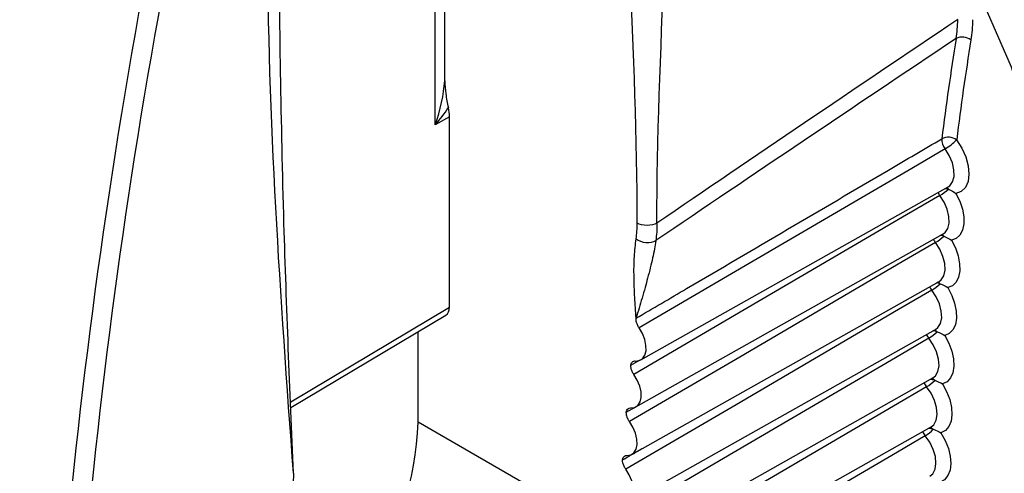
# Model space of a CAD drawing. Header units: millimetres. Extents: x 15458 to 16410, y 10212 to 11278.
# Tile 114 of 139: x 16178.13 to 16192.16, y 11043.1 to 11049.56. Entities that reach past the tile are written whole.
import ezdxf

# ---------------------------------------------------------------- set-up
doc = ezdxf.new("R2010")
doc.units = ezdxf.units.MM

msp = doc.modelspace()

# ---------------------------------------------------------------- linework, layer by layer
at = {"color": 7, "linetype": 'Continuous', "lineweight": 25}
for p, q in [((16184.054, 11048.059), (16184.054, 11051.957)), ((16184.19, 11048.689), (16184.19, 11050.126)), ((16184.257, 11048.176), (16184.054, 11048.059)), ((16184.257, 11045.465), (16184.257, 11048.176)), ((16186.983, 11044.712), (16191.36, 11047.176)), ((16186.913, 11044.043), (16191.29, 11046.507)), ((16186.854, 11043.366), (16191.23, 11045.831)), ((16181.996, 11044.114), (16184.257, 11045.465)), ((16181.999, 11044.032), (16184.206, 11045.351)), ((16186.806, 11042.683), (16191.182, 11045.147)), ((16183.81, 11043.824), (16183.81, 11045.114)), ((16186.84, 11044.638), (16186.962, 11044.709)), ((16186.765, 11041.99), (16191.144, 11044.456)), ((16186.775, 11043.967), (16186.91, 11044.044)), ((16186.833, 11042.079), (16183.81, 11043.824)), ((16186.613, 11041.222), (16191.117, 11043.758))]:
    msp.add_line(p, q, dxfattribs=at)
at = {"color": 7, "linetype": 'Continuous', "lineweight": 25, "flags": 128}
for points in [[(16191.394, 11041.884), (16192.018, 11042.426), (16192.491, 11043.17), (16192.798, 11044.09), (16192.931, 11045.158), (16192.883, 11046.338), (16192.658, 11047.593), (16192.261, 11048.881), (16191.707, 11050.162)], [(16191.481, 11047.847), (16191.555, 11047.729), (16191.612, 11047.604), (16191.646, 11047.478), (16191.657, 11047.358), (16191.644, 11047.254), (16191.607, 11047.17), (16191.548, 11047.112), (16191.472, 11047.084)], [(16191.317, 11047.718), (16190.844, 11047.441), (16188.528, 11046.086), (16186.957, 11045.168)], [(16191.36, 11047.176), (16191.383, 11047.192), (16191.423, 11047.248), (16191.444, 11047.325), (16191.443, 11047.418), (16191.42, 11047.52), (16191.377, 11047.622), (16191.317, 11047.718)], [(16191.324, 11047.156), (16191.344, 11047.151), (16191.364, 11047.144)], [(16191.472, 11047.084), (16191.527, 11046.973), (16191.565, 11046.86), (16191.585, 11046.75), (16191.585, 11046.649), (16191.566, 11046.561), (16191.529, 11046.491), (16191.476, 11046.441), (16191.408, 11046.416)], [(16191.243, 11047.055), (16190.769, 11046.778), (16188.454, 11045.423), (16186.884, 11044.504)], [(16191.29, 11046.507), (16191.316, 11046.526), (16191.355, 11046.583), (16191.374, 11046.662), (16191.372, 11046.755), (16191.348, 11046.857), (16191.303, 11046.96), (16191.243, 11047.055)], [(16191.179, 11046.384), (16190.706, 11046.107), (16188.391, 11044.752), (16186.821, 11043.832)], [(16191.23, 11045.831), (16191.259, 11045.853), (16191.298, 11045.911), (16191.316, 11045.991), (16191.312, 11046.085), (16191.286, 11046.187), (16191.241, 11046.29), (16191.179, 11046.384)], [(16191.408, 11046.416), (16191.464, 11046.306), (16191.503, 11046.193), (16191.524, 11046.082), (16191.526, 11045.98), (16191.509, 11045.891), (16191.474, 11045.819), (16191.421, 11045.768), (16191.355, 11045.741)], [(16191.126, 11045.706), (16190.653, 11045.428), (16188.339, 11044.073), (16186.769, 11043.153)], [(16191.182, 11045.147), (16191.214, 11045.172), (16191.251, 11045.232), (16191.268, 11045.313), (16191.262, 11045.408), (16191.235, 11045.51), (16191.189, 11045.612), (16191.126, 11045.706)], [(16191.355, 11045.741), (16191.411, 11045.631), (16191.452, 11045.518), (16191.475, 11045.407), (16191.479, 11045.304), (16191.463, 11045.213), (16191.429, 11045.14), (16191.377, 11045.087), (16191.312, 11045.058)], [(16186.904, 11044.696), (16186.961, 11044.702), (16187.007, 11044.729), (16187.04, 11044.777), (16187.057, 11044.841), (16187.056, 11044.918), (16187.038, 11045.002), (16187.005, 11045.087), (16186.957, 11045.168)], [(16191.084, 11045.02), (16190.611, 11044.743), (16188.297, 11043.387), (16186.727, 11042.468)], [(16191.144, 11044.456), (16191.179, 11044.484), (16191.215, 11044.546), (16191.23, 11044.627), (16191.223, 11044.723), (16191.195, 11044.826), (16191.148, 11044.927), (16191.084, 11045.02)], [(16191.312, 11045.058), (16191.37, 11044.949), (16191.412, 11044.836), (16191.436, 11044.725), (16191.441, 11044.621), (16191.427, 11044.529), (16191.394, 11044.454), (16191.344, 11044.4), (16191.28, 11044.369)], [(16186.838, 11044.027), (16186.894, 11044.034), (16186.94, 11044.063), (16186.972, 11044.112), (16186.987, 11044.177), (16186.985, 11044.255), (16186.966, 11044.339), (16186.932, 11044.424), (16186.884, 11044.504)], [(16191.053, 11044.328), (16190.58, 11044.051), (16188.266, 11042.695), (16186.67, 11041.759)], [(16191.117, 11043.758), (16191.155, 11043.789), (16191.19, 11043.853), (16191.203, 11043.935), (16191.195, 11044.032), (16191.166, 11044.135), (16191.117, 11044.236), (16191.053, 11044.328)], [(16191.28, 11044.369), (16191.339, 11044.26), (16191.382, 11044.147), (16191.408, 11044.035), (16191.415, 11043.931), (16191.402, 11043.838), (16191.37, 11043.762), (16191.322, 11043.706), (16191.258, 11043.672)], [(16186.783, 11043.35), (16186.839, 11043.359), (16186.883, 11043.389), (16186.914, 11043.439), (16186.928, 11043.506), (16186.925, 11043.583), (16186.905, 11043.668), (16186.87, 11043.753), (16186.821, 11043.832)], [(16191.032, 11043.629), (16190.559, 11043.352), (16188.246, 11041.995), (16186.452, 11040.943)], [(16191.101, 11043.054), (16191.142, 11043.088), (16191.175, 11043.153), (16191.187, 11043.237), (16191.178, 11043.334), (16191.147, 11043.437), (16191.097, 11043.538), (16191.032, 11043.629)], [(16191.258, 11043.672), (16191.319, 11043.564), (16191.363, 11043.451), (16191.39, 11043.34), (16191.399, 11043.234), (16191.387, 11043.14), (16191.357, 11043.063), (16191.31, 11043.005), (16191.248, 11042.97)], [(16186.738, 11042.666), (16186.793, 11042.676), (16186.837, 11042.708), (16186.867, 11042.759), (16186.88, 11042.827), (16186.876, 11042.905), (16186.855, 11042.99), (16186.818, 11043.074), (16186.769, 11043.153)]]:
    msp.add_lwpolyline(points, dxfattribs=at)
at = {"color": 7, "linetype": 'Continuous', "lineweight": 25}
for centre, radius, start, end in [((16228, 11043.339), 37.007, 170.745, 172.9789), ((16191.563, 11049.109), 0.202, 53.084, 116.1213), ((16228.101, 11043.337), 36.896, 170.745, 172.9789), ((16191.362, 11047.676), 0.208, 55.138, 116.4068), ((16191.486, 11047.853), 0.217, 177.6155, 218.597), ((16190.939, 11048.37), 0.753, 300.1084, 316.0103), ((16191.45, 11047.213), 0.261, 206.6271, 217.2904), ((16190.838, 11047.734), 0.79, 300.7773, 311.6783), ((16191.294, 11047.079), 0.095, 42.5497, 62.6764), ((16191.385, 11046.544), 0.26, 206.13, 217.8734), ((16190.804, 11047.012), 0.732, 300.8425, 312.6204), ((16191.222, 11046.292), 0.198, 66.7543, 80.5591), ((16191.229, 11046.408), 0.0965, 42.9488, 65.3476), ((16191.175, 11045.729), 0.0979, 43.3509, 67.9432), ((16191.33, 11045.867), 0.26, 205.6582, 218.459), ((16190.777, 11046.29), 0.681, 300.908, 313.5596), ((16191.169, 11045.611), 0.201, 67.5737, 82.9643), ((16191.128, 11044.923), 0.204, 68.4039, 85.3871), ((16191.131, 11045.043), 0.0994, 43.7557, 70.468), ((16191.286, 11045.184), 0.259, 205.2087, 219.0502), ((16190.756, 11045.567), 0.637, 300.9738, 314.4957), ((16190.744, 11044.841), 0.599, 301.04, 315.4286), ((16191.097, 11044.225), 0.209, 69.3498, 87.7306), ((16191.099, 11044.352), 0.0995, 43.9675, 73.122), ((16191.252, 11044.493), 0.259, 204.7901, 219.6387), ((16179.371, 11043.996), 4.443, 325.828, 357.7761), ((16190.74, 11044.113), 0.565, 301.1065, 316.3579), ((16191.077, 11043.522), 0.213, 70.2106, 90.2071), ((16191.077, 11043.652), 0.101, 44.3659, 75.5299), ((16191.23, 11043.796), 0.258, 204.3977, 220.2294)]:
    msp.add_arc(centre, radius, start, end, dxfattribs=at)
for centre, major_axis, ratio, start_param, end_param in [((16233.333, 11065.744), (39.134, 65.449), 0.587343, 2.138527, 2.273643), ((16233.472, 11065.661), (39.034, 65.275), 0.587369, 2.138552, 2.273667), ((18303.678, 12219.851), (2143.22, 1195.161), 0.015113, 2.962565, 2.974774), ((18302.289, 12220.681), (2141.811, 1195.953), 0.014532, 2.962952, 2.975154), ((16183.695, 11048.26), (0.318, 1.023), 0.377271, 4.633144, 5.259192), ((16183.695, 11048.26), (0.718, 0.785), 0.37807, 4.801505, 5.100105), ((16183.903, 11048.38), (-0.25, 0.433), 0.577551, 3.927209, 4.225809), ((16184.08, 11045.567), (-0.125, 0.217), 0.577385, 3.150168, 3.926922)]:
    msp.add_ellipse(centre, major_axis=major_axis, ratio=ratio, start_param=start_param, end_param=end_param, dxfattribs=at)
for points, knots in [([(16270.511, 11043.331), (16254.779, 11052.16), (16239.077, 11061.008), (16208.04, 11078.926), (16192.706, 11087.994), (16177.405, 11097.081)], [0, 0, 0, 0, 0.5, 0.5, 1, 1, 1, 1]), ([(16264.519, 11044.385), (16261.105, 11046.348), (16257.688, 11048.308), (16250.854, 11052.23), (16247.439, 11054.191), (16237.196, 11060.077), (16230.375, 11064.004), (16216.75, 11071.87), (16209.948, 11075.807), (16199.754, 11081.718), (16196.358, 11083.69), (16189.567, 11087.633), (16186.173, 11089.605), (16182.774, 11091.575)], [0, 0, 0, 0, 0.125, 0.125, 0.25, 0.25, 0.5, 0.5, 0.75, 0.75, 0.875, 0.875, 1, 1, 1, 1]), ([(16182.034, 11043.096), (16181.984, 11044.282), (16181.873, 11046.904), (16181.839, 11049.522), (16181.821, 11050.955)], [0, 0, 0, 0, 0.452549, 1, 1, 1, 1]), ([(16184.19, 11048.689), (16184.19, 11048.629), (16184.196, 11048.566), (16184.213, 11048.437), (16184.226, 11048.372), (16184.241, 11048.305)], [0, 0, 0, 0, 0.5, 0.5, 1, 1, 1, 1]), ([(16186.916, 11045.306), (16187.155, 11045.447), (16187.395, 11045.587), (16187.635, 11045.728), (16188.593, 11046.291), (16189.552, 11046.854), (16190.51, 11047.416), (16190.764, 11047.565), (16191.017, 11047.714), (16191.27, 11047.862)], [0, 0, 0, 0, 0.001015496, 0.001015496, 0.001015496, 0.00507748, 0.00507748, 0.00507748, 0.006150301, 0.006150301, 0.006150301, 0.006150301]), ([(16186.915, 11046.436), (16186.92, 11046.472), (16186.929, 11046.544), (16186.931, 11046.622), (16186.931, 11046.661)], [0, 0, 0, 0, 0.50002, 1, 1, 1, 1]), ([(16187.212, 11046.66), (16187.178, 11046.641), (16187.126, 11046.627), (16187.016, 11046.627), (16186.964, 11046.642), (16186.931, 11046.661)], [0, 0, 0, 0, 0.5, 0.5, 1, 1, 1, 1]), ([(16186.916, 11045.306), (16186.909, 11045.405), (16186.898, 11045.555), (16186.889, 11045.75), (16186.884, 11045.946), (16186.885, 11046.179), (16186.906, 11046.353), (16186.915, 11046.436)], [0, 0, 0, 0, 0.252095, 0.383566, 0.503237, 0.76504, 1, 1, 1, 1]), ([(16186.915, 11046.436), (16186.948, 11046.411), (16187, 11046.389), (16187.11, 11046.38), (16187.163, 11046.392), (16187.196, 11046.411)], [0, 0, 0, 0, 0.5, 0.5, 1, 1, 1, 1]), ([(16187.196, 11046.411), (16187.19, 11046.372), (16187.177, 11046.291), (16187.15, 11046.162), (16187.118, 11046.023), (16187.081, 11045.883), (16187.042, 11045.738), (16186.987, 11045.549), (16186.944, 11045.402), (16186.916, 11045.306)], [0, 0, 0, 0, 0.113178, 0.233481, 0.361128, 0.496306, 0.614673, 0.747491, 1, 1, 1, 1]), ([(16186.957, 11045.168), (16186.948, 11045.181), (16186.939, 11045.196), (16186.933, 11045.212), (16186.926, 11045.227), (16186.921, 11045.243), (16186.918, 11045.258), (16186.915, 11045.273), (16186.914, 11045.287), (16186.915, 11045.3), (16186.915, 11045.302), (16186.915, 11045.304), (16186.916, 11045.306)], [0, 0, 0, 0, 0.0000503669, 0.0000503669, 0.0000503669, 0.0001007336, 0.0001007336, 0.0001007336, 0.0001511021, 0.0001511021, 0.0001511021, 0.000158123, 0.000158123, 0.000158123, 0.000158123]), ([(16186.84, 11044.638), (16186.842, 11044.65), (16186.845, 11044.66), (16186.849, 11044.668), (16186.855, 11044.678), (16186.862, 11044.685), (16186.87, 11044.69), (16186.879, 11044.695), (16186.889, 11044.697), (16186.899, 11044.697), (16186.901, 11044.697), (16186.902, 11044.697), (16186.904, 11044.696)], [0.0000049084, 0.0000049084, 0.0000049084, 0.0000049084, 0.0000503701, 0.0000503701, 0.0000503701, 0.0001007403, 0.0001007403, 0.0001007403, 0.0001511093, 0.0001511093, 0.0001511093, 0.0001581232, 0.0001581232, 0.0001581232, 0.0001581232]), ([(16186.884, 11044.504), (16186.874, 11044.517), (16186.865, 11044.532), (16186.859, 11044.547), (16186.852, 11044.563), (16186.847, 11044.578), (16186.844, 11044.593), (16186.84, 11044.609), (16186.839, 11044.623), (16186.84, 11044.636), (16186.84, 11044.637), (16186.84, 11044.638), (16186.84, 11044.638)], [0, 0, 0, 0, 0.0000503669, 0.0000503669, 0.0000503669, 0.0001007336, 0.0001007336, 0.0001007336, 0.0001511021, 0.0001511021, 0.0001511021, 0.0001532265, 0.0001532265, 0.0001532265, 0.0001532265]), ([(16186.775, 11043.967), (16186.777, 11043.978), (16186.78, 11043.989), (16186.784, 11043.997), (16186.789, 11044.007), (16186.796, 11044.014), (16186.805, 11044.02), (16186.813, 11044.025), (16186.823, 11044.027), (16186.833, 11044.027), (16186.835, 11044.027), (16186.836, 11044.027), (16186.838, 11044.027)], [0.0000049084, 0.0000049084, 0.0000049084, 0.0000049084, 0.0000503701, 0.0000503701, 0.0000503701, 0.0001007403, 0.0001007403, 0.0001007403, 0.0001511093, 0.0001511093, 0.0001511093, 0.0001581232, 0.0001581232, 0.0001581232, 0.0001581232]), ([(16186.821, 11043.832), (16186.811, 11043.846), (16186.802, 11043.861), (16186.795, 11043.876), (16186.788, 11043.891), (16186.783, 11043.907), (16186.78, 11043.922), (16186.776, 11043.937), (16186.775, 11043.952), (16186.775, 11043.965), (16186.775, 11043.966), (16186.775, 11043.966), (16186.775, 11043.967)], [0, 0, 0, 0, 0.0000503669, 0.0000503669, 0.0000503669, 0.0001007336, 0.0001007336, 0.0001007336, 0.0001511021, 0.0001511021, 0.0001511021, 0.0001532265, 0.0001532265, 0.0001532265, 0.0001532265]), ([(16186.722, 11043.288), (16186.792, 11043.329), (16186.885, 11043.382), (16186.978, 11043.436), (16187, 11043.449)], [0, 0, 0, 0, 0.761936, 1, 1, 1, 1]), ([(16186.722, 11043.288), (16186.723, 11043.3), (16186.726, 11043.31), (16186.73, 11043.319), (16186.735, 11043.329), (16186.742, 11043.337), (16186.75, 11043.342), (16186.758, 11043.347), (16186.768, 11043.35), (16186.778, 11043.35), (16186.78, 11043.35), (16186.781, 11043.35), (16186.783, 11043.35)], [0.0000049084, 0.0000049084, 0.0000049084, 0.0000049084, 0.0000503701, 0.0000503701, 0.0000503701, 0.0001007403, 0.0001007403, 0.0001007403, 0.0001511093, 0.0001511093, 0.0001511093, 0.0001581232, 0.0001581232, 0.0001581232, 0.0001581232]), ([(16186.769, 11043.153), (16186.759, 11043.167), (16186.75, 11043.182), (16186.743, 11043.197), (16186.736, 11043.212), (16186.73, 11043.228), (16186.727, 11043.243), (16186.723, 11043.258), (16186.721, 11043.273), (16186.722, 11043.286), (16186.722, 11043.287), (16186.722, 11043.287), (16186.722, 11043.288)], [0, 0, 0, 0, 0.0000503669, 0.0000503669, 0.0000503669, 0.0001007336, 0.0001007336, 0.0001007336, 0.0001511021, 0.0001511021, 0.0001511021, 0.0001532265, 0.0001532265, 0.0001532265, 0.0001532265])]:
    msp.add_open_spline(points, degree=3, knots=knots, dxfattribs=at)
for points in [[(16186.931, 11046.661), (16186.931, 11049.074), (16186.723, 11051.607), (16186.723, 11054.02)], [(16187.212, 11046.66), (16187.212, 11049.072), (16187.424, 11051.604), (16187.424, 11054.017)], [(16182.034, 11043.096), (16181.851, 11045.613), (16181.668, 11048.129), (16181.668, 11050.748)], [(16191.474, 11049.29), (16191.489, 11049.376), (16191.496, 11049.465), (16191.497, 11049.56)], [(16191.707, 11049.559), (16191.707, 11049.458), (16191.7, 11049.362), (16191.685, 11049.271)], [(16191.364, 11047.144), (16191.403, 11047.126), (16191.44, 11047.107), (16191.472, 11047.084)], [(16187.212, 11046.66), (16187.212, 11046.573), (16187.207, 11046.49), (16187.196, 11046.411)], [(16191.3, 11046.474), (16191.339, 11046.457), (16191.376, 11046.438), (16191.408, 11046.416)], [(16191.246, 11045.796), (16191.285, 11045.78), (16191.323, 11045.762), (16191.355, 11045.741)], [(16191.203, 11045.112), (16191.242, 11045.096), (16191.28, 11045.079), (16191.312, 11045.058)], [(16191.171, 11044.421), (16191.21, 11044.406), (16191.248, 11044.389), (16191.28, 11044.369)], [(16191.149, 11043.723), (16191.188, 11043.708), (16191.226, 11043.692), (16191.258, 11043.672)], [(16182.034, 11043.096), (16182.034, 11043.017), (16182.029, 11042.942), (16182.02, 11042.869)]]:
    msp.add_open_spline(points, degree=3, dxfattribs=at)

doc.saveas('drawing.dxf')
